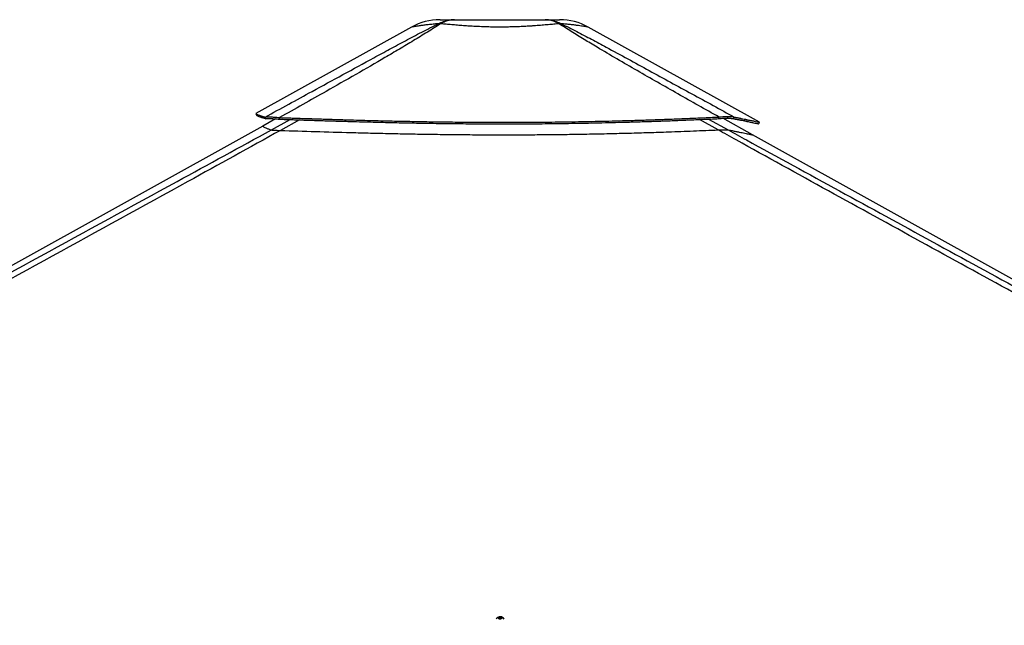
# Model space of a CAD drawing. Header units: millimetres. Extents: x 1508 to 17407, y 390 to 16320.
# Tile 22 of 66: x 5236 to 7442, y 5914 to 7271. Entities that reach past the tile are written whole.
import ezdxf

# ---------------------------------------------------------------- set-up
doc = ezdxf.new("R2010")
doc.units = ezdxf.units.MM
doc.header["$LTSCALE"] = 2

msp = doc.modelspace()

# ---------------------------------------------------------------- linework, layer by layer
at = {"color": 7, "linetype": 'Continuous', "lineweight": 25}
for p, q in [((6113.51, 7254.44), (5764.93, 7060.82)), ((6893.19, 7041.23), (6509.73, 7254.42)), ((5809.44, 7048.94), (5780.57, 7032.9)), ((5787.66, 7049.28), (5785.93, 7052.87)), ((5818.28, 7048.13), (5818.03, 7051.73)), ((6802.28, 7049.42), (6802.53, 7053.02)), ((6877.59, 7013.29), (6811.11, 7050.25)), ((6822.21, 7050.73), (6823.23, 7054.46)), ((6822.31, 7050.73), (6822.21, 7050.73)), ((6822.31, 7050.73), (6823.34, 7054.46)), ((6823.34, 7054.46), (6823.23, 7054.46)), ((6834.95, 7049.42), (6836.68, 7053.02)), ((5780.57, 7032.9), (4957.54, 6575.74)), ((6815.13, 7024.63), (6815.06, 7024.63)), ((8635.58, 6035.94), (6877.59, 7013.29)), ((6308.83, 5931.3), (6310.8, 5932.67)), ((6310.31, 5929.8), (6308.83, 5931.3)), ((6313.76, 5929.66), (6310.31, 5929.8)), ((6310.59, 5929.79), (6310.8, 5929.93)), ((6310.8, 5932.67), (6314.25, 5932.54)), ((6310.8, 5929.93), (6310.8, 5932.67)), ((6310.8, 5929.93), (6312.53, 5929.86)), ((6312.53, 5929.86), (6313.97, 5929.81)), ((6315.73, 5931.03), (6313.76, 5929.66)), ((6314.25, 5932.54), (6315.73, 5931.03)), ((6314.25, 5930), (6314.25, 5932.54))]:
    msp.add_line(p, q, dxfattribs=at)
at = {"color": 8, "linetype": 'Continuous', "lineweight": 25}
for p, q in [((5799.77, 7024.09), (5842.21, 7047.33)), ((5862.5, 7046.66), (5819.98, 7022.94)), ((6800.57, 7024.23), (6758.9, 7047.49)), ((6778.81, 7048.37), (6822.84, 7024.23)), ((6837.31, 7048.13), (6834.95, 7049.42))]:
    msp.add_line(p, q, dxfattribs=at)
at = {"color": 7, "linetype": 'Continuous', "lineweight": 25, "flags": 128}
for points in [[(5764.84, 7060.51), (5765.81, 7058.76), (5766.78, 7057.01)], [(6891.27, 7037.72), (6892.25, 7039.46), (6893.22, 7041.21)], [(6311.9, 5928.89), (6313.74, 5929), (6315.36, 5929.43), (6316.51, 5930.13), (6317.02, 5930.99), (6316.8, 5931.87), (6315.9, 5932.65), (6314.45, 5933.2), (6312.67, 5933.44), (6310.82, 5933.33), (6309.2, 5932.9), (6308.05, 5932.2), (6307.55, 5931.34), (6307.76, 5930.46), (6308.66, 5929.69), (6310.11, 5929.13), (6311.9, 5928.89)]]:
    msp.add_lwpolyline(points, dxfattribs=at)
at = {"color": 7, "linetype": 'Continuous', "lineweight": 25}
for centre, radius, start, end in [((6177.61, 7139.05), 132, 90.00001, 119.0503), ((6176.4, 7212.68), 49.37, 86.97686, 93.02314), ((6446.81, 7212.64), 49.41, 86.96267, 93.01242), ((6445.59, 7139.05), 132, 60.92839, 89.99999), ((6312.29, 5922.82), 10.63, 30.83787, 146.65426), ((6312.29, 5923.87), 5.99, 87.68588, 100.73573), ((6312.35, 5924.36), 5.5, 74.94028, 88.18172)]:
    msp.add_arc(centre, radius, start, end, dxfattribs=at)
for points, knots in [([(5785.93, 7052.87), (5821.02, 7072.06), (5878.89, 7103.72), (5960.1, 7148.1), (6017.92, 7179.6), (6064.68, 7204.94), (6100.24, 7223.98), (6136.25, 7243.13), (6161.28, 7255.7), (6173.79, 7261.98)], [0, 0, 0, 0, 0.277695, 0.4581314, 0.6385805, 0.7288749, 0.8191674, 0.9095913, 1, 1, 1, 1]), ([(6179, 7261.98), (6169.16, 7255.72), (6149.49, 7243.2), (6118.31, 7224.11), (6086.58, 7205.1), (6043.5, 7179.74), (5988.86, 7148.18), (5910.11, 7103.37), (5852.93, 7071.3), (5818.03, 7051.73)], [0, 0, 0, 0, 0.0895505, 0.1791159, 0.2688698, 0.3586256, 0.5384695, 0.7183323, 1, 1, 1, 1]), ([(6173.79, 7261.98), (6177.66, 7263.77), (6185.43, 7267.35), (6197.72, 7270.43), (6206.1, 7270.84), (6210.32, 7271.05)], [0, 0, 0, 0, 0.33046128, 0.6637083, 1, 1, 1, 1]), ([(6177.61, 7271.05), (6177.78, 7271.05), (6178.11, 7271.05), (6180.86, 7271.05), (6185.27, 7271.05), (6191.66, 7271.05), (6199.78, 7271.05), (6206.81, 7271.05), (6210.32, 7271.05)], [0, 0, 0, 0, 0.1670485, 0.3347375, 0.5019518, 0.6678468, 0.8342671, 1, 1, 1, 1]), ([(6210.32, 7271.05), (6206.75, 7270.84), (6199.65, 7270.43), (6189.1, 7267.35), (6182.36, 7263.77), (6179, 7261.98)], [0, 0, 0, 0, 0.3362917, 0.6695387, 1, 1, 1, 1]), ([(6444.21, 7261.97), (6440.43, 7261.62), (6432.83, 7260.92), (6420.08, 7259.76), (6406.28, 7258.58), (6393.73, 7257.61), (6381.52, 7256.76), (6369.78, 7256.05), (6355.96, 7255.37), (6341.66, 7254.85), (6326.81, 7254.52), (6311.23, 7254.4), (6295.04, 7254.53), (6278.4, 7254.94), (6261.81, 7255.61), (6249.11, 7256.31), (6237.31, 7257.06), (6226.37, 7257.84), (6213.11, 7258.91), (6200.47, 7260.01), (6189, 7261.05), (6182.18, 7261.68), (6179, 7261.98)], [0, 0, 0, 0, 0.05496537, 0.11033382, 0.16704876, 0.22426413, 0.25507065, 0.30264984, 0.35055371, 0.39949397, 0.44879731, 0.49997225, 0.55495294, 0.61045102, 0.66760549, 0.72533508, 0.74487058, 0.79609857, 0.84771263, 0.90049703, 0.95366367, 1, 1, 1, 1]), ([(6210.32, 7271.05), (6215.17, 7271.05), (6224.91, 7271.05), (6241.03, 7271.05), (6257.93, 7271.05), (6275.5, 7271.05), (6293.47, 7271.05), (6311.61, 7271.05), (6329.75, 7271.05), (6347.72, 7271.05), (6365.29, 7271.05), (6382.18, 7271.05), (6398.29, 7271.05), (6408.03, 7271.05), (6412.89, 7271.05)], [0, 0, 0, 0, 0.0828515, 0.1660466, 0.2489792, 0.3325712, 0.4164006, 0.5000366, 0.5836691, 0.667495, 0.7510837, 0.8339954, 0.9171693, 1, 1, 1, 1]), ([(6444.21, 7261.97), (6440.86, 7263.76), (6434.11, 7267.35), (6423.56, 7270.43), (6416.46, 7270.84), (6412.89, 7271.05)], [0, 0, 0, 0, 0.33045982, 0.66370677, 1, 1, 1, 1]), ([(6412.89, 7271.05), (6417.1, 7270.84), (6425.49, 7270.43), (6437.78, 7267.35), (6445.56, 7263.76), (6449.43, 7261.97)], [0, 0, 0, 0, 0.3362877, 0.6695345, 1, 1, 1, 1]), ([(6412.89, 7271.05), (6416.39, 7271.05), (6423.42, 7271.05), (6431.55, 7271.05), (6437.92, 7271.05), (6442.4, 7271.05), (6444.87, 7271.05), (6445.88, 7271.05), (6445.59, 7271.05), (6445.59, 7271.05)], [0, 0, 0, 0, 0.1656993, 0.3320863, 0.4979481, 0.6651003, 0.8327268, 0.9999668, 1, 1, 1, 1]), ([(6802.53, 7053.02), (6771.8, 7070.27), (6710.33, 7104.77), (6634.18, 7148.15), (6573.93, 7183.05), (6534.28, 7206.42), (6500.15, 7226.97), (6471.45, 7244.61), (6453.29, 7256.19), (6444.22, 7261.97)], [0, 0, 0, 0, 0.2498248, 0.4996602, 0.6246523, 0.7496417, 0.8331029, 0.916566, 1, 1, 1, 1]), ([(6449.43, 7261.97), (6460.93, 7256.21), (6483.94, 7244.68), (6517.12, 7227.12), (6555.3, 7206.62), (6598.42, 7183.28), (6662.49, 7148.34), (6741.94, 7104.88), (6805.1, 7070.31), (6836.68, 7053.02)], [0, 0, 0, 0, 0.0830755, 0.1661799, 0.2492822, 0.3742524, 0.4992252, 0.7496044, 1, 1, 1, 1]), ([(5764.85, 7060.51), (5764.85, 7060.5), (5764.83, 7060.39), (5765.37, 7060), (5766.57, 7059.34), (5768.39, 7058.55), (5770.58, 7057.7), (5773.03, 7056.83), (5775.57, 7055.98), (5778.06, 7055.19), (5780.36, 7054.48), (5782.97, 7053.71), (5784.92, 7053.16), (5785.93, 7052.87)], [0, 0, 0, 0, 0.0078489, 0.13391688, 0.26298712, 0.39606206, 0.49687859, 0.60124051, 0.71026092, 0.77728315, 0.84707741, 0.92066809, 1, 1, 1, 1]), ([(5766.79, 7057), (5766.79, 7057), (5766.77, 7056.89), (5767.3, 7056.5), (5768.49, 7055.83), (5770.29, 7055.03), (5772.45, 7054.17), (5774.87, 7053.28), (5777.39, 7052.42), (5779.86, 7051.62), (5782.14, 7050.91), (5784.72, 7050.12), (5786.66, 7049.57), (5787.66, 7049.28)], [0, 0, 0, 0, 0.0060139, 0.1323031, 0.261602, 0.3949163, 0.4959168, 0.6004722, 0.7096979, 0.776848, 0.846777, 0.9205113, 1, 1, 1, 1]), ([(5785.93, 7052.87), (5787.15, 7053.07), (5789.01, 7053.36), (5793.16, 7053.45), (5797.02, 7053.39), (5801.56, 7053.18), (5806.67, 7052.82), (5812.18, 7052.34), (5816.06, 7051.94), (5818.03, 7051.73)], [0, 0, 0, 0, 0.2383638, 0.3663808, 0.4913272, 0.6205367, 0.7504462, 0.8732427, 1, 1, 1, 1]), ([(5787.66, 7049.28), (5788.77, 7049.43), (5790.48, 7049.68), (5794.39, 7049.73), (5798.06, 7049.66), (5802.41, 7049.46), (5807.31, 7049.12), (5812.62, 7048.69), (5816.37, 7048.32), (5818.28, 7048.13)], [0, 0, 0, 0, 0.239235, 0.3672311, 0.491923, 0.6207627, 0.7503575, 0.8730505, 1, 1, 1, 1]), ([(5818.03, 7051.73), (5820.18, 7051.66), (5824.89, 7051.5), (5832.6, 7051.24), (5841.55, 7050.93), (5851.06, 7050.61), (5860.23, 7050.31), (5868.48, 7050.03), (5875.46, 7049.8), (5881.53, 7049.6), (5886.8, 7049.43), (5895.72, 7049.14), (5907.89, 7048.75), (5923.94, 7048.24), (5939.74, 7047.75), (5955.66, 7047.27), (5974.65, 7046.71), (5996.54, 7046.08), (6021.26, 7045.42), (6050.81, 7044.67), (6085.17, 7043.87), (6124.23, 7043.08), (6166.2, 7042.37), (6211.24, 7041.78), (6259.51, 7041.37), (6307.03, 7041.19), (6358.3, 7041.24), (6413.6, 7041.6), (6473.23, 7042.36), (6533.36, 7043.51), (6584.46, 7044.8), (6626.61, 7046.06), (6659.77, 7047.15), (6693.74, 7048.38), (6728.72, 7049.76), (6765.14, 7051.3), (6789.83, 7052.44), (6802.53, 7053.02)], [0, 0, 0, 0, 0.0066311, 0.0145572, 0.0237908, 0.0342333, 0.0438975, 0.0520343, 0.0596436, 0.0653695, 0.0706973, 0.0758489, 0.0927927, 0.108069, 0.1250911, 0.1412089, 0.1567762, 0.1831699, 0.208079, 0.2321399, 0.2731666, 0.3125487, 0.3506768, 0.4003262, 0.4488408, 0.4965961, 0.5438675, 0.6037328, 0.6637148, 0.7243033, 0.7860831, 0.8191459, 0.8529282, 0.8875307, 0.9233335, 0.960579, 1, 1, 1, 1]), ([(5818.28, 7048.13), (5820.42, 7048.06), (5825.13, 7047.9), (5832.84, 7047.64), (5841.78, 7047.34), (5851.29, 7047.03), (5860.46, 7046.72), (5868.71, 7046.45), (5875.68, 7046.22), (5881.75, 7046.03), (5887.01, 7045.86), (5895.93, 7045.57), (5908.1, 7045.18), (5924.14, 7044.68), (5939.93, 7044.19), (5955.84, 7043.71), (5974.82, 7043.16), (5996.71, 7042.54), (6021.41, 7041.88), (6050.95, 7041.14), (6085.29, 7040.35), (6124.33, 7039.57), (6166.28, 7038.87), (6211.29, 7038.28), (6259.54, 7037.87), (6307.03, 7037.69), (6358.28, 7037.74), (6413.55, 7038.1), (6473.14, 7038.85), (6533.24, 7039.99), (6584.32, 7041.27), (6626.45, 7042.52), (6659.6, 7043.61), (6693.54, 7044.82), (6728.51, 7046.19), (6764.91, 7047.72), (6789.59, 7048.84), (6802.28, 7049.42)], [0, 0, 0, 0, 0.006631, 0.014557, 0.0237904, 0.0342328, 0.0438968, 0.0520335, 0.0596426, 0.0653685, 0.0706962, 0.0758478, 0.0927912, 0.1080672, 0.1250891, 0.1412067, 0.1567738, 0.1831674, 0.2080763, 0.2321372, 0.273164, 0.3125465, 0.3506753, 0.4003257, 0.4488416, 0.4965984, 0.5438711, 0.6037382, 0.6637215, 0.7243109, 0.7860907, 0.8191532, 0.8529348, 0.8875363, 0.9233377, 0.9605813, 1, 1, 1, 1]), ([(6802.28, 7049.42), (6804.11, 7049.62), (6807.71, 7050), (6812.88, 7050.41), (6817.79, 7050.68), (6820.74, 7050.71), (6822.21, 7050.73)], [0, 0, 0, 0, 0.2491135, 0.4916947, 0.7471702, 1, 1, 1, 1]), ([(6802.53, 7053.02), (6804.42, 7053.24), (6808.15, 7053.66), (6813.51, 7054.1), (6818.61, 7054.4), (6821.69, 7054.44), (6823.23, 7054.46)], [0, 0, 0, 0, 0.248548, 0.4910203, 0.7467369, 1, 1, 1, 1]), ([(6837.31, 7048.13), (6836.57, 7048.31), (6835.12, 7048.68), (6832.06, 7049.12), (6828.34, 7049.45), (6824.39, 7049.63), (6820.61, 7049.71), (6817.13, 7049.71), (6814.38, 7049.7), (6812.65, 7049.63), (6812.25, 7049.62)], [0, 0, 0, 0, 0.1608488, 0.3163116, 0.4806319, 0.6439797, 0.7497289, 0.8570655, 0.9665714, 1, 1, 1, 1]), ([(6822.31, 7050.73), (6823.68, 7050.71), (6826.43, 7050.67), (6831.02, 7050.33), (6833.39, 7049.78), (6834.95, 7049.42)], [0, 0, 0, 0, 0.2526805, 0.5080188, 1, 1, 1, 1]), ([(6823.34, 7054.46), (6824.77, 7054.44), (6827.64, 7054.4), (6832.47, 7054.02), (6835.01, 7053.41), (6836.68, 7053.02)], [0, 0, 0, 0, 0.253108, 0.5086806, 1, 1, 1, 1]), ([(6834.95, 7049.42), (6837.77, 7048.87), (6843.26, 7047.79), (6850.53, 7046.32), (6856.97, 7045), (6862.66, 7043.81), (6867.71, 7042.75), (6872.17, 7041.8), (6876.1, 7040.96), (6880.75, 7039.95), (6885.44, 7038.93), (6889.22, 7038.12), (6891.03, 7037.75), (6891.2, 7037.73), (6891.26, 7037.72)], [0, 0, 0, 0, 0.07616024, 0.14827102, 0.21763519, 0.28471031, 0.35021938, 0.41430337, 0.47743098, 0.53966187, 0.6682241, 0.79532838, 0.92212591, 1, 1, 1, 1]), ([(6836.68, 7053.02), (6839.51, 7052.46), (6845.02, 7051.37), (6852.32, 7049.89), (6858.78, 7048.56), (6864.49, 7047.36), (6869.56, 7046.29), (6874.04, 7045.33), (6877.98, 7044.48), (6882.66, 7043.47), (6887.36, 7042.44), (6891.16, 7041.62), (6892.97, 7041.24), (6893.14, 7041.22), (6893.2, 7041.22)], [0, 0, 0, 0, 0.0761615, 0.1482728, 0.2176369, 0.2847112, 0.3502188, 0.4143008, 0.4774261, 0.5396541, 0.6682092, 0.7953052, 0.9220937, 1, 1, 1, 1]), ([(6868.04, 7042.68), (6867.55, 7042.77), (6866.34, 7043.01), (6864.21, 7043.42), (6861.67, 7043.9), (6858.88, 7044.42), (6856.51, 7044.85), (6854.65, 7045.19), (6853.39, 7045.41), (6852.03, 7045.65), (6850.56, 7045.91), (6849.15, 7046.16), (6847.71, 7046.41), (6846.19, 7046.66), (6844.36, 7046.97), (6842.4, 7047.3), (6840.49, 7047.61), (6838.82, 7047.89), (6837.78, 7048.05), (6837.31, 7048.13)], [0, 0, 0, 0, 0.0595652, 0.1494394, 0.242783, 0.3399559, 0.4443034, 0.4829385, 0.523655, 0.5668665, 0.6125508, 0.6615242, 0.6977622, 0.7433876, 0.7983119, 0.8595617, 0.9143085, 0.961095, 1, 1, 1, 1]), ([(4977.05, 6574.49), (5078.91, 6630.1), (5282.61, 6741.31), (5556.66, 6891.05), (5729.32, 6985.53), (5799.77, 7024.09)], [0, 0, 0, 0, 0.3718538, 0.7437081, 1, 1, 1, 1]), ([(5819.98, 7022.94), (5751.04, 6984.77), (5581.08, 6890.67), (5308.9, 6741.31), (5105.78, 6630.1), (5004.21, 6574.49)], [0, 0, 0, 0, 0.2544074, 0.6272032, 1, 1, 1, 1]), ([(5799.77, 7024.09), (5799.94, 7024.04), (5800.28, 7023.96), (5801.49, 7023.82), (5803.37, 7023.66), (5805.92, 7023.5), (5809.06, 7023.35), (5813.58, 7023.15), (5817.45, 7023.03), (5819.98, 7022.94)], [0, 0, 0, 0, 0.1321462, 0.2641373, 0.3978222, 0.5312942, 0.6515271, 0.7718291, 1, 1, 1, 1]), ([(5819.98, 7022.94), (5846.16, 7022.13), (5898.55, 7020.51), (5965.99, 7018.58), (6021.96, 7017.15), (6066.31, 7016.12), (6110.77, 7015.23), (6155.29, 7014.49), (6199.89, 7013.91), (6244.52, 7013.49), (6289.19, 7013.26), (6333.87, 7013.22), (6378.54, 7013.37), (6423.18, 7013.71), (6467.78, 7014.26), (6512.31, 7014.99), (6556.76, 7015.92), (6601.1, 7017.04), (6645.32, 7018.33), (6693.36, 7019.93), (6745.18, 7021.86), (6782.1, 7023.44), (6800.57, 7024.23)], [0, 0, 0, 0, 0.08101, 0.1620881, 0.2072663, 0.2524595, 0.2976379, 0.3428327, 0.3880112, 0.4332073, 0.478386, 0.523583, 0.5687617, 0.6139596, 0.6591384, 0.7043371, 0.749516, 0.7947154, 0.8398944, 0.8850944, 0.942525, 1, 1, 1, 1]), ([(6800.57, 7024.23), (6802.13, 7024.3), (6805.29, 7024.43), (6810.35, 7024.59), (6813.34, 7024.61), (6815.06, 7024.63)], [0, 0, 0, 0, 0.2930384, 0.5926088, 1, 1, 1, 1]), ([(8850.45, 5900.55), (8643.88, 6013.42), (8249.9, 6228.69), (7717.83, 6519.71), (7323.43, 6735.83), (7047.57, 6887.52), (6896.29, 6971.04), (6814.13, 7016.7), (6800.57, 7024.23)], [0, 0, 0, 0, 0.3018727, 0.5757513, 0.7778857, 0.8789531, 0.9800209, 1, 1, 1, 1]), ([(6815.13, 7024.63), (6815.82, 7024.62), (6817.53, 7024.62), (6819.73, 7024.55), (6821.65, 7024.42), (6822.44, 7024.29), (6822.84, 7024.23)], [0, 0, 0, 0, 0.1833155, 0.4504175, 0.7243165, 1, 1, 1, 1])]:
    msp.add_open_spline(points, degree=3, knots=knots, dxfattribs=at)
at = {"color": 8, "linetype": 'Continuous', "lineweight": 25}
for points, knots in [([(6173.79, 7261.98), (6169.81, 7261.63), (6161.8, 7260.92), (6150.99, 7259.77), (6141.16, 7258.59), (6133.92, 7257.61), (6128.03, 7256.77), (6123.32, 7256.05), (6119.05, 7255.37), (6115.93, 7254.85), (6113.9, 7254.51), (6113.64, 7254.46), (6113.51, 7254.44)], [0, 0, 0, 0, 0.1099339, 0.2206738, 0.3341061, 0.448539, 0.510261, 0.6054204, 0.7012291, 0.7991106, 0.8977183, 1, 1, 1, 1]), ([(6509.73, 7254.41), (6509.57, 7254.44), (6509.27, 7254.49), (6506.79, 7254.92), (6502.75, 7255.58), (6498.26, 7256.29), (6493.18, 7257.04), (6487.68, 7257.83), (6479.51, 7258.89), (6470.1, 7259.99), (6460.05, 7261.04), (6452.81, 7261.68), (6449.43, 7261.97)], [0, 0, 0, 0, 0.1098449, 0.220831, 0.33513, 0.4505793, 0.4896395, 0.5920818, 0.6952962, 0.8008512, 0.9071707, 1, 1, 1, 1]), ([(5780.64, 7032.77), (5780.51, 7032.74), (5780.06, 7032.62), (5780.89, 7031.85), (5783.14, 7030.53), (5787.22, 7028.66), (5792.68, 7026.49), (5797.58, 7024.83), (5799.77, 7024.09)], [0, 0, 0, 0, 0.0761805, 0.2584717, 0.4407627, 0.6230532, 0.8321212, 1, 1, 1, 1]), ([(6822.84, 7024.23), (6836.6, 7016.69), (6919.94, 6971.03), (7072.5, 6887.51), (7349.85, 6735.82), (7557.62, 6622.29), (7696.14, 6546.6)], [0, 0, 0, 0, 0.0471057, 0.2853275, 0.5235507, 1, 1, 1, 1]), ([(6822.84, 7024.23), (6825.96, 7023.64), (6832.2, 7022.45), (6840.48, 7020.83), (6847.98, 7019.33), (6854.73, 7017.96), (6860.71, 7016.73), (6865.85, 7015.67), (6870.06, 7014.78), (6873.35, 7014.1), (6875.75, 7013.6), (6877.18, 7013.32), (6877.77, 7013.21), (6877.61, 7013.26), (6877.58, 7013.27)], [0, 0, 0, 0, 0.0859082, 0.1718534, 0.2579094, 0.3440021, 0.4345245, 0.5250885, 0.6156108, 0.7061733, 0.7966954, 0.8872565, 0.9777784, 1, 1, 1, 1])]:
    msp.add_open_spline(points, degree=3, knots=knots, dxfattribs=at)

doc.saveas('drawing.dxf')
